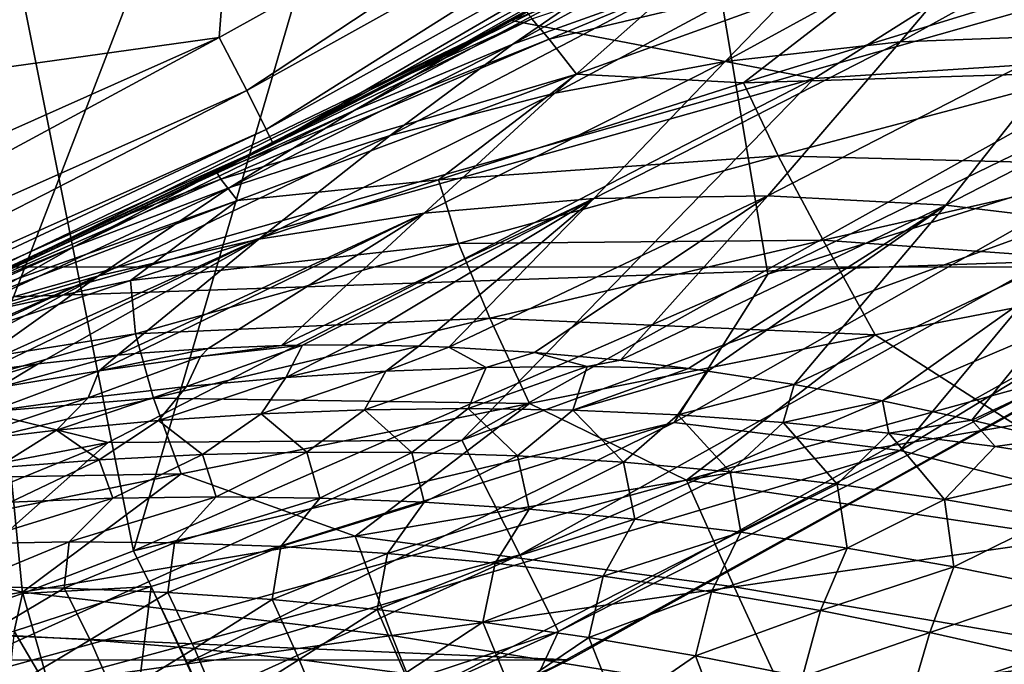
# Model space of a CAD drawing. Header units: metres. Extents: x -31 to 127, y -24 to 31.
# Tile 44 of 150: x 9.41 to 11.9, y -21.45 to -19.82. Entities that reach past the tile are written whole.
import ezdxf

# ---------------------------------------------------------------- set-up
doc = ezdxf.new("R2010")
doc.units = ezdxf.units.M
doc.layers.add('solid_12_381_041_XXX', color=7, linetype='CONTINUOUS')

msp = doc.modelspace()

# ---------------------------------------------------------------- linework, layer by layer
at = {"layer": 'solid_12_381_041_XXX'}
for points in [[(12.326182, -19.960644, 115.500305), (12.342093, -16.36874, 115.500305), (10.788997, -17.431211, 115.500305)], [(9.697616, -21.158199, 115.500305), (10.788997, -17.431211, 115.500305), (9.135918, -18.350693, 115.500305)], [(9.697616, -21.158199, 115.500305), (11.298823, -20.459482, 115.500305), (10.788997, -17.431211, 115.500305)], [(11.298823, -20.459482, 115.500305), (12.326182, -19.960644, 115.500305), (10.788997, -17.431211, 115.500305)], [(9.122144, -21.367107, 115.500305), (9.417885, -21.265951, 115.500305), (9.135918, -18.350693, 115.500305)], [(9.417885, -21.265951, 115.500305), (9.697616, -21.158199, 115.500305), (9.135918, -18.350693, 115.500305)], [(12.385183, -18.783897), (10.650816, -19.819143), (13.12001, -18.890476)], [(10.94677, -19.657524, 97.778923), (10.650816, -19.819143), (12.385183, -18.783897)], [(10.650816, -19.819143), (11.416232, -19.96595), (13.12001, -18.890476)], [(12.259711, -19.911036, -0.07612), (13.12001, -18.890476), (11.416232, -19.96595)], [(9.913651, -19.862581, 118.050301), (11.634138, -18.907068, 118.050301), (9.983535, -19.996136, 118.090416)], [(9.958625, -19.279497, 118.050301), (11.634138, -18.907068, 118.050301), (9.913651, -19.862581, 118.050301)], [(11.634138, -18.907068, 118.050301), (11.714067, -19.034103, 118.090416), (9.983535, -19.996136, 118.090416)], [(9.983535, -19.996136, 118.090416), (11.714067, -19.034103, 118.090416), (10.032644, -20.094501, 118.200302)], [(11.714067, -19.034103, 118.090416), (11.771688, -19.127737, 118.200302), (10.032644, -20.094501, 118.200302)], [(10.032644, -20.094501, 118.200302), (11.771688, -19.127737, 118.200302), (10.050595, -20.130463, 118.350304)], [(11.771688, -19.127737, 118.200302), (11.792751, -19.161968, 118.350304), (10.050595, -20.130463, 118.350304)], [(10.397959, -19.953257, 138.274445), (10.050595, -20.130463, 118.350304), (11.792751, -19.161968, 118.350304)], [(10.690471, -19.798077, 138.21785), (10.397959, -19.953257, 138.274445), (11.792751, -19.161968, 118.350304)], [(8.159722, -20.107365, 118.050301), (8.392144, -19.250244, 119.262741), (9.958625, -19.279497, 118.050301)], [(8.159722, -20.107365, 118.050301), (9.958625, -19.279497, 118.050301), (9.913651, -19.862581, 118.050301)], [(-14.277114, -19.291489, -4), (14.260582, -19.303749, -4), (-12.581081, -20.43718, -4)], [(-12.581081, -20.43718, -4), (14.260582, -19.303749, -4), (12.573285, -20.442173, -4)], [(9.394648, -20.516787, 145.265808), (13.25068, -20.384823, 145.272369), (13.596036, -19.324842, 145.380463)], [(9.803951, -19.455563, 145.37001), (9.394648, -20.516787, 145.265808), (13.596036, -19.324842, 145.380463)], [(5.522888, -20.650442, 145.257324), (9.394648, -20.516787, 145.265808), (9.803951, -19.455563, 145.37001)], [(5.98766, -19.588881, 145.356583), (5.522888, -20.650442, 145.257324), (9.803951, -19.455563, 145.37001)], [(12.391064, -19.454084, 102.833603), (11.633344, -19.873392, 103.417198), (11.935205, -19.51539, 102.359238)], [(12.088083, -19.855946, 103.862267), (11.633344, -19.873392, 103.417198), (12.391064, -19.454084, 102.833603)], [(11.229576, -19.500175, 98.441879), (10.393088, -19.955793, 98.374519), (10.94677, -19.657524, 97.778923)], [(11.229576, -19.500175, 98.441879), (10.551996, -19.874844, 99.139954), (10.393088, -19.955793, 98.374519)], [(10.949261, -19.676767, 99.67762), (10.551996, -19.874844, 99.139954), (11.229576, -19.500175, 98.441879)], [(11.355698, -19.491861, 100.21035), (10.655354, -19.878754, 100.863152), (10.949261, -19.676767, 99.67762)], [(11.067722, -19.730978, 101.371971), (10.655354, -19.878754, 100.863152), (11.355698, -19.491861, 100.21035)], [(10.703321, -19.81521, 138.648987), (11.563676, -19.526693, 139.362976), (10.746869, -19.866076, 139.085434)], [(10.746869, -19.866076, 139.085434), (11.563676, -19.526693, 139.362976), (11.661035, -19.648874, 139.778)], [(11.935205, -19.51539, 102.359238), (11.190979, -19.922867, 102.957397), (11.493972, -19.608522, 101.871323)], [(11.633344, -19.873392, 103.417198), (11.190979, -19.922867, 102.957397), (11.935205, -19.51539, 102.359238)], [(11.493972, -19.608522, 101.871323), (10.761502, -20.002451, 102.48465), (11.067722, -19.730978, 101.371971)], [(11.190979, -19.922867, 102.957397), (10.761502, -20.002451, 102.48465), (11.493972, -19.608522, 101.871323)], [(10.94677, -19.657524, 97.778923), (10.393088, -19.955793, 98.374519), (10.650816, -19.819143)], [(10.746869, -19.866076, 139.085434), (11.661035, -19.648874, 139.778), (10.816411, -19.954382, 139.518402)], [(10.816411, -19.954382, 139.518402), (11.661035, -19.648874, 139.778), (11.237998, -19.976748, 140.026703)], [(11.661035, -19.648874, 139.778), (11.997744, -19.742308, 140.238617), (11.237998, -19.976748, 140.026703)], [(10.949261, -19.676767, 99.67762), (10.254607, -20.046162, 100.347099), (10.551996, -19.874844, 99.139954)], [(10.655354, -19.878754, 100.863152), (10.254607, -20.046162, 100.347099), (10.949261, -19.676767, 99.67762)], [(11.067722, -19.730978, 101.371971), (10.345253, -20.109798, 102.000839), (10.655354, -19.878754, 100.863152)], [(10.761502, -20.002451, 102.48465), (10.345253, -20.109798, 102.000839), (11.067722, -19.730978, 101.371971)], [(11.237998, -19.976748, 140.026703), (11.997744, -19.742308, 140.238617), (12.122473, -19.950001, 140.600586)], [(10.703321, -19.81521, 138.648987), (10.397959, -19.953257, 138.274445), (10.690471, -19.798077, 138.21785)], [(10.650816, -19.819143), (8.838763, -20.690767), (11.416232, -19.96595)], [(9.233767, -20.517981, 99.567345), (8.838763, -20.690767), (10.650816, -19.819143)], [(9.822064, -20.24295, 98.970657), (9.233767, -20.517981, 99.567345), (10.650816, -19.819143)], [(10.393088, -19.955793, 98.374519), (9.822064, -20.24295, 98.970657), (10.650816, -19.819143)], [(10.703321, -19.81521, 138.648987), (9.9073, -20.201372, 138.380142), (10.397959, -19.953257, 138.274445)], [(10.703321, -19.81521, 138.648987), (10.746869, -19.866076, 139.085434), (9.9073, -20.201372, 138.380142)], [(12.088083, -19.855946, 103.862267), (11.299096, -20.26219, 104.427414), (11.633344, -19.873392, 103.417198)], [(11.748437, -20.285921, 104.844307), (11.299096, -20.26219, 104.427414), (12.088083, -19.855946, 103.862267)], [(12.554371, -19.870943, 104.291687), (11.748437, -20.285921, 104.844307), (12.088083, -19.855946, 103.862267)], [(59.841751, -19.867161, 145.14682), (1.109345, -22.166018, 145.039566), (59.851875, -20.189493, 145.038406)], [(55.96352, -19.998268, 145.153839), (1.109345, -22.166018, 145.039566), (59.841751, -19.867161, 145.14682)], [(8.118036, -20.662416, 118.050301), (9.913651, -19.862581, 118.050301), (8.174651, -20.801237, 118.090416)], [(8.159722, -20.107365, 118.050301), (9.913651, -19.862581, 118.050301), (8.118036, -20.662416, 118.050301)], [(9.913651, -19.862581, 118.050301), (9.983535, -19.996136, 118.090416), (8.174651, -20.801237, 118.090416)], [(10.551996, -19.874844, 99.139954), (9.822064, -20.24295, 98.970657), (10.393088, -19.955793, 98.374519)], [(10.551996, -19.874844, 99.139954), (9.861943, -20.225971, 99.826103), (9.822064, -20.24295, 98.970657)], [(10.254607, -20.046162, 100.347099), (9.861943, -20.225971, 99.826103), (10.551996, -19.874844, 99.139954)], [(9.918605, -20.220015, 138.826889), (9.9073, -20.201372, 138.380142), (10.746869, -19.866076, 139.085434)], [(9.918605, -20.220015, 138.826889), (10.746869, -19.866076, 139.085434), (10.816411, -19.954382, 139.518402)], [(10.655354, -19.878754, 100.863152), (9.941251, -20.241135, 101.507774), (10.254607, -20.046162, 100.347099)], [(10.345253, -20.109798, 102.000839), (9.941251, -20.241135, 101.507774), (10.655354, -19.878754, 100.863152)], [(11.633344, -19.873392, 103.417198), (10.859896, -20.269062, 103.995758), (11.190979, -19.922867, 102.957397)], [(11.299096, -20.26219, 104.427414), (10.859896, -20.269062, 103.995758), (11.633344, -19.873392, 103.417198)], [(12.207047, -20.340168, 105.246017), (11.748437, -20.285921, 104.844307), (12.554371, -19.870943, 104.291687)], [(11.190979, -19.922867, 102.957397), (10.431548, -20.3062, 103.550087), (10.761502, -20.002451, 102.48465)], [(10.859896, -20.269062, 103.995758), (10.431548, -20.3062, 103.550087), (11.190979, -19.922867, 102.957397)], [(10.526972, -20.879004, -0.07612), (12.259711, -19.911036, -0.07612), (11.416232, -19.96595)], [(12.429955, -20.187529, -0.293171), (12.259711, -19.911036, -0.07612), (10.526972, -20.879004, -0.07612)], [(10.397959, -19.953257, 138.274445), (9.9073, -20.201372, 138.380142), (10.050595, -20.130463, 118.350304)], [(9.918605, -20.220015, 138.826889), (10.816411, -19.954382, 139.518402), (9.959893, -20.273811, 139.276413)], [(9.959893, -20.273811, 139.276413), (10.816411, -19.954382, 139.518402), (10.468011, -20.22201, 139.82811)], [(10.816411, -19.954382, 139.518402), (11.237998, -19.976748, 140.026703), (10.468011, -20.22201, 139.82811)], [(11.237998, -19.976748, 140.026703), (12.122473, -19.950001, 140.600586), (11.325467, -20.161329, 140.411362)], [(11.325467, -20.161329, 140.411362), (12.122473, -19.950001, 140.600586), (12.270059, -20.185429, 140.935211)], [(12.253053, -20.158119, 115.451012), (11.632915, -20.904856, 115.365982), (13.224773, -19.938055, 115.42775)], [(15.000939, -21.749676, 115.319359), (13.224773, -19.938055, 115.42775), (11.632915, -20.904856, 115.365982)], [(8.838763, -20.690767), (9.633728, -20.88505), (11.416232, -19.96595)], [(10.526972, -20.879004, -0.07612), (11.416232, -19.96595), (9.633728, -20.88505)], [(10.468011, -20.22201, 139.82811), (11.237998, -19.976748, 140.026703), (11.325467, -20.161329, 140.411362)], [(12.253053, -20.158119, 115.451012), (12.326182, -19.960644, 115.500305), (11.298823, -20.459482, 115.500305)], [(55.96352, -19.998268, 145.153839), (52.034374, -20.130415, 145.153961), (1.109345, -22.166018, 145.039566)], [(8.174651, -20.801237, 118.090416), (9.983535, -19.996136, 118.090416), (8.214863, -20.903564, 118.200302)], [(9.983535, -19.996136, 118.090416), (10.032644, -20.094501, 118.200302), (8.214863, -20.903564, 118.200302)], [(10.761502, -20.002451, 102.48465), (10.014536, -20.371853, 103.09198), (10.345253, -20.109798, 102.000839)], [(10.431548, -20.3062, 103.550087), (10.014536, -20.371853, 103.09198), (10.761502, -20.002451, 102.48465)], [(10.254607, -20.046162, 100.347099), (9.547509, -20.391068, 101.007538), (9.861943, -20.225971, 99.826103)], [(9.941251, -20.241135, 101.507774), (9.547509, -20.391068, 101.007538), (10.254607, -20.046162, 100.347099)], [(8.214863, -20.903564, 118.200302), (10.032644, -20.094501, 118.200302), (8.229561, -20.940973, 118.350304)], [(10.032644, -20.094501, 118.200302), (10.050595, -20.130463, 118.350304), (8.229561, -20.940973, 118.350304)], [(52.034374, -20.130415, 145.153961), (48.109386, -20.262423, 145.154083), (1.109345, -22.166018, 145.039566)], [(8.960603, -20.638741, 138.618103), (8.229561, -20.940973, 118.350304), (10.050595, -20.130463, 118.350304)], [(9.083548, -20.584927, 138.584656), (8.960603, -20.638741, 138.618103), (10.050595, -20.130463, 118.350304)], [(9.693938, -20.304619, 138.429886), (9.083548, -20.584927, 138.584656), (10.050595, -20.130463, 118.350304)], [(10.345253, -20.109798, 102.000839), (9.609199, -20.46386, 102.623138), (9.941251, -20.241135, 101.507774)], [(10.014536, -20.371853, 103.09198), (9.609199, -20.46386, 102.623138), (10.345253, -20.109798, 102.000839)], [(9.9073, -20.201372, 138.380142), (9.693938, -20.304619, 138.429886), (10.050595, -20.130463, 118.350304)], [(12.253053, -20.158119, 115.451012), (11.298823, -20.459482, 115.500305), (11.062539, -20.83423, 115.408234)], [(12.253053, -20.158119, 115.451012), (11.062539, -20.83423, 115.408234), (11.632915, -20.904856, 115.365982)], [(10.468011, -20.22201, 139.82811), (11.325467, -20.161329, 140.411362), (10.518193, -20.382324, 140.234634)], [(10.518193, -20.382324, 140.234634), (11.325467, -20.161329, 140.411362), (11.43875, -20.374147, 140.774261)], [(11.325467, -20.161329, 140.411362), (12.270059, -20.185429, 140.935211), (11.43875, -20.374147, 140.774261)], [(59.851875, -20.189493, 145.038406), (1.109345, -22.166018, 145.039566), (59.859264, -20.418592, 144.783661)], [(9.918605, -20.220015, 138.826889), (9.693938, -20.304619, 138.429886), (9.9073, -20.201372, 138.380142)], [(12.429955, -20.187529, -0.293171), (10.526972, -20.879004, -0.07612), (10.673153, -21.168936, -0.293171)], [(12.429955, -20.187529, -0.293171), (10.673153, -21.168936, -0.293171), (12.543622, -20.372137, -0.618042)], [(11.106728, -21.86479, 142.158524), (59.851883, -20.189817, 142.134125), (59.859268, -20.418762, 142.388962)], [(11.106728, -21.86479, 142.158524), (11.919077, -21.778679, 142.118103), (59.851883, -20.189817, 142.134125)], [(11.43875, -20.374147, 140.774261), (12.270059, -20.185429, 140.935211), (12.434111, -20.445463, 141.236801)], [(9.918605, -20.220015, 138.826889), (9.083548, -20.584927, 138.584656), (9.693938, -20.304619, 138.429886)], [(9.918605, -20.220015, 138.826889), (9.959893, -20.273811, 139.276413), (9.083548, -20.584927, 138.584656)], [(9.861943, -20.225971, 99.826103), (9.160904, -20.55275, 100.502342), (9.233767, -20.517981, 99.567345)], [(9.547509, -20.391068, 101.007538), (9.160904, -20.55275, 100.502342), (9.861943, -20.225971, 99.826103)], [(9.861943, -20.225971, 99.826103), (9.233767, -20.517981, 99.567345), (9.822064, -20.24295, 98.970657)], [(9.690092, -20.475815, 139.640732), (10.468011, -20.22201, 139.82811), (10.518193, -20.382324, 140.234634)], [(9.959893, -20.273811, 139.276413), (10.468011, -20.22201, 139.82811), (9.690092, -20.475815, 139.640732)], [(9.941251, -20.241135, 101.507774), (9.214674, -20.578686, 102.14521), (9.547509, -20.391068, 101.007538)], [(9.609199, -20.46386, 102.623138), (9.214674, -20.578686, 102.14521), (9.941251, -20.241135, 101.507774)], [(48.109386, -20.262423, 145.154083), (44.188553, -20.394289, 145.154205), (1.109345, -22.166018, 145.039566)], [(9.094833, -20.604124, 139.048737), (9.083548, -20.584927, 138.584656), (9.959893, -20.273811, 139.276413)], [(9.094833, -20.604124, 139.048737), (9.959893, -20.273811, 139.276413), (9.690092, -20.475815, 139.640732)], [(10.859896, -20.269062, 103.995758), (10.071319, -20.640226, 104.568573), (10.431548, -20.3062, 103.550087)], [(10.124244, -20.639162, 104.622116), (10.071319, -20.640226, 104.568573), (10.859896, -20.269062, 103.995758)], [(10.244176, -20.638432, 104.742111), (10.124244, -20.639162, 104.622116), (10.859896, -20.269062, 103.995758)], [(10.418017, -20.641489, 104.912804), (10.244176, -20.638432, 104.742111), (10.859896, -20.269062, 103.995758)], [(10.493903, -20.644335, 104.98613), (10.418017, -20.641489, 104.912804), (10.859896, -20.269062, 103.995758)], [(11.299096, -20.26219, 104.427414), (10.493903, -20.644335, 104.98613), (10.859896, -20.269062, 103.995758)], [(10.709951, -20.657333, 105.190971), (10.493903, -20.644335, 104.98613), (11.299096, -20.26219, 104.427414)], [(10.926902, -20.677471, 105.391052), (10.709951, -20.657333, 105.190971), (11.299096, -20.26219, 104.427414)], [(11.748437, -20.285921, 104.844307), (10.926902, -20.677471, 105.391052), (11.299096, -20.26219, 104.427414)], [(10.431548, -20.3062, 103.550087), (9.657199, -20.664431, 104.136604), (10.014536, -20.371853, 103.09198)], [(9.701792, -20.66053, 104.184479), (9.657199, -20.664431, 104.136604), (10.431548, -20.3062, 103.550087)], [(9.886001, -20.647562, 104.378181), (9.701792, -20.66053, 104.184479), (10.431548, -20.3062, 103.550087)], [(10.071319, -20.640226, 104.568573), (9.886001, -20.647562, 104.378181), (10.431548, -20.3062, 103.550087)], [(11.098736, -20.698288, 105.545692), (10.926902, -20.677471, 105.391052), (11.748437, -20.285921, 104.844307)], [(11.14784, -20.705006, 105.589333), (11.098736, -20.698288, 105.545692), (11.748437, -20.285921, 104.844307)], [(11.365862, -20.738676, 105.779076), (11.14784, -20.705006, 105.589333), (11.748437, -20.285921, 104.844307)], [(12.207047, -20.340168, 105.246017), (11.365862, -20.738676, 105.779076), (11.748437, -20.285921, 104.844307)], [(11.58895, -20.779919, 105.968475), (11.365862, -20.738676, 105.779076), (12.207047, -20.340168, 105.246017)], [(11.813832, -20.828209, 106.154663), (11.58895, -20.779919, 105.968475), (12.207047, -20.340168, 105.246017)], [(12.674228, -20.424438, 105.6325), (11.813832, -20.828209, 106.154663), (12.207047, -20.340168, 105.246017)], [(10.014536, -20.371853, 103.09198), (9.256747, -20.715347, 103.696625), (9.609199, -20.46386, 102.623138)], [(9.323148, -20.704977, 103.771027), (9.256747, -20.715347, 103.696625), (10.014536, -20.371853, 103.09198)], [(9.456904, -20.686422, 103.919136), (9.323148, -20.704977, 103.771027), (10.014536, -20.371853, 103.09198)], [(9.657199, -20.664431, 104.136604), (9.456904, -20.686422, 103.919136), (10.014536, -20.371853, 103.09198)], [(9.690092, -20.475815, 139.640732), (10.518193, -20.382324, 140.234634), (9.702968, -20.610729, 140.068329)], [(9.702968, -20.610729, 140.068329), (10.518193, -20.382324, 140.234634), (10.597506, -20.570784, 140.624908)], [(10.518193, -20.382324, 140.234634), (11.43875, -20.374147, 140.774261), (10.597506, -20.570784, 140.624908)], [(10.597506, -20.570784, 140.624908), (11.43875, -20.374147, 140.774261), (11.570456, -20.613331, 141.108994)], [(10.673153, -21.168936, -0.293171), (10.770756, -21.362518, -0.618042), (12.543622, -20.372137, -0.618042)], [(12.543622, -20.372137, -0.618042), (10.770756, -21.362518, -0.618042), (12.497794, -20.489147, -1)], [(11.43875, -20.374147, 140.774261), (12.434111, -20.445463, 141.236801), (11.570456, -20.613331, 141.108994)], [(44.188553, -20.394289, 145.154205), (40.271873, -20.526016, 145.154312), (1.109345, -22.166018, 145.039566)], [(9.547509, -20.391068, 101.007538), (8.829226, -20.711241, 101.660141), (9.160904, -20.55275, 100.502342)], [(9.214674, -20.578686, 102.14521), (8.829226, -20.711241, 101.660141), (9.547509, -20.391068, 101.007538)], [(13.25068, -20.384823, 145.272369), (8.912523, -21.580709, 145.155258), (12.827937, -21.449024, 145.155136)], [(9.394648, -20.516787, 145.265808), (8.912523, -21.580709, 145.155258), (13.25068, -20.384823, 145.272369)], [(59.859264, -20.418592, 144.783661), (1.109345, -22.166018, 145.039566), (1.117308, -22.394527, 144.784851)], [(59.859264, -20.418592, 144.783661), (1.117308, -22.394527, 144.784851), (1.120382, -22.47504, 144.451126)], [(59.859264, -20.418592, 144.783661), (1.120382, -22.47504, 144.451126), (59.861588, -20.49943, 144.450089)], [(6.960508, -22.206192, 142.404053), (59.859268, -20.418762, 142.388962), (59.861588, -20.49943, 142.722702)], [(6.960508, -22.206192, 142.404053), (7.797689, -22.149824, 142.352554), (59.859268, -20.418762, 142.388962)], [(7.797689, -22.149824, 142.352554), (8.632456, -22.087568, 142.301193), (59.859268, -20.418762, 142.388962)], [(8.632456, -22.087568, 142.301193), (9.463235, -22.019274, 142.251022), (59.859268, -20.418762, 142.388962)], [(9.463235, -22.019274, 142.251022), (10.288458, -21.944958, 142.20311), (59.859268, -20.418762, 142.388962)], [(10.288458, -21.944958, 142.20311), (11.106728, -21.86479, 142.158524), (59.859268, -20.418762, 142.388962)], [(12.011642, -20.876047, 106.314667), (11.813832, -20.828209, 106.154663), (12.674228, -20.424438, 105.6325)], [(-12.581081, -20.43718, -4), (12.573285, -20.442173, -4), (10.797912, -21.433685, -4)], [(-12.581081, -20.43718, -4), (10.797912, -21.433685, -4), (-10.79584, -21.434721, -4)], [(10.797912, -21.433685, -4), (12.573285, -20.442173, -4), (12.497794, -20.489147, -1)], [(11.570456, -20.613331, 141.108994), (12.434111, -20.445463, 141.236801), (11.924345, -20.840033, 141.431366)], [(9.609199, -20.46386, 102.623138), (8.860137, -20.792942, 103.239883), (9.214674, -20.578686, 102.14521)], [(8.924704, -20.778553, 103.315704), (8.860137, -20.792942, 103.239883), (9.609199, -20.46386, 102.623138)], [(8.906308, -20.736427, 139.462509), (9.690092, -20.475815, 139.640732), (9.702968, -20.610729, 140.068329)], [(9.094833, -20.604124, 139.048737), (9.690092, -20.475815, 139.640732), (8.906308, -20.736427, 139.462509)], [(9.090649, -20.744646, 103.507919), (8.924704, -20.778553, 103.315704), (9.609199, -20.46386, 102.623138)], [(9.256747, -20.715347, 103.696625), (9.090649, -20.744646, 103.507919), (9.609199, -20.46386, 102.623138)], [(11.062539, -20.83423, 115.408234), (11.298823, -20.459482, 115.500305), (9.697616, -21.158199, 115.500305)], [(1.120382, -22.47504, 144.451126), (1.8965, -22.448938, 142.68895), (59.861588, -20.49943, 142.722702)], [(59.861588, -20.49943, 144.450089), (1.120382, -22.47504, 144.451126), (59.861588, -20.49943, 142.722702)], [(1.8965, -22.448938, 142.68895), (2.746388, -22.416525, 142.640869), (59.861588, -20.49943, 142.722702)], [(2.746388, -22.416525, 142.640869), (3.594143, -22.382093, 142.59761), (59.861588, -20.49943, 142.722702)], [(3.594143, -22.382093, 142.59761), (4.439395, -22.344383, 142.551941), (59.861588, -20.49943, 142.722702)], [(4.439395, -22.344383, 142.551941), (5.282129, -22.30286, 142.504181), (59.861588, -20.49943, 142.722702)], [(5.282129, -22.30286, 142.504181), (6.122326, -22.25699, 142.454758), (59.861588, -20.49943, 142.722702)], [(6.122326, -22.25699, 142.454758), (6.960508, -22.206192, 142.404053), (59.861588, -20.49943, 142.722702)], [(10.770756, -21.362518, -0.618042), (10.718762, -21.473429, -1), (12.497794, -20.489147, -1)], [(10.797912, -21.433685, -4), (12.497794, -20.489147, -1), (10.718762, -21.473429, -1)], [(40.271873, -20.526016, 145.154312), (36.359348, -20.657604, 145.154434), (1.109345, -22.166018, 145.039566)], [(9.702968, -20.610729, 140.068329), (10.597506, -20.570784, 140.624908), (9.748599, -20.773193, 140.485138)], [(9.748599, -20.773193, 140.485138), (10.597506, -20.570784, 140.624908), (10.697568, -20.7868, 140.991882)], [(10.597506, -20.570784, 140.624908), (11.570456, -20.613331, 141.108994), (10.697568, -20.7868, 140.991882)], [(8.881845, -20.844854, 139.9104), (9.702968, -20.610729, 140.068329), (9.748599, -20.773193, 140.485138)], [(8.906308, -20.736427, 139.462509), (9.702968, -20.610729, 140.068329), (8.881845, -20.844854, 139.9104)], [(10.697568, -20.7868, 140.991882), (11.570456, -20.613331, 141.108994), (11.093808, -20.980005, 141.354752)], [(11.570456, -20.613331, 141.108994), (11.924345, -20.840033, 141.431366), (11.093808, -20.980005, 141.354752)], [(9.61077, -20.704, 104.26667), (9.701792, -20.66053, 104.184479), (9.886001, -20.647562, 104.378181)], [(9.61077, -20.704, 104.26667), (9.886001, -20.647562, 104.378181), (9.86661, -20.667913, 104.444061)], [(9.831924, -20.743301, 104.71434), (10.124244, -20.639162, 104.622116), (10.082392, -20.7208, 104.884865)], [(9.86661, -20.667913, 104.444061), (10.124244, -20.639162, 104.622116), (9.831924, -20.743301, 104.71434)], [(9.86661, -20.667913, 104.444061), (10.071319, -20.640226, 104.568573), (10.124244, -20.639162, 104.622116)], [(9.86661, -20.667913, 104.444061), (9.886001, -20.647562, 104.378181), (10.071319, -20.640226, 104.568573)], [(10.082392, -20.7208, 104.884865), (10.124244, -20.639162, 104.622116), (10.244176, -20.638432, 104.742111)], [(10.082392, -20.7208, 104.884865), (10.244176, -20.638432, 104.742111), (10.418017, -20.641489, 104.912804)], [(10.082392, -20.7208, 104.884865), (10.418017, -20.641489, 104.912804), (10.334405, -20.704832, 105.053116)], [(10.334405, -20.704832, 105.053116), (10.418017, -20.641489, 104.912804), (10.493903, -20.644335, 104.98613)], [(10.334405, -20.704832, 105.053116), (10.493903, -20.644335, 104.98613), (10.587859, -20.695623, 105.219093)], [(10.587859, -20.695623, 105.219093), (10.493903, -20.644335, 104.98613), (10.709951, -20.657333, 105.190971)], [(36.359348, -20.657604, 145.154434), (32.450977, -20.789053, 145.154556), (1.109345, -22.166018, 145.039566)], [(9.356785, -20.746399, 104.086838), (9.456904, -20.686422, 103.919136), (9.657199, -20.664431, 104.136604)], [(9.356785, -20.746399, 104.086838), (9.657199, -20.664431, 104.136604), (9.61077, -20.704, 104.26667)], [(9.86661, -20.667913, 104.444061), (9.831924, -20.743301, 104.71434), (9.583105, -20.772089, 104.54155)], [(9.61077, -20.704, 104.26667), (9.86661, -20.667913, 104.444061), (9.583105, -20.772089, 104.54155)], [(9.61077, -20.704, 104.26667), (9.657199, -20.664431, 104.136604), (9.701792, -20.66053, 104.184479)], [(10.587859, -20.695623, 105.219093), (10.709951, -20.657333, 105.190971), (10.84263, -20.693275, 105.382866)], [(10.84263, -20.693275, 105.382866), (10.709951, -20.657333, 105.190971), (10.926902, -20.677471, 105.391052)], [(10.84263, -20.693275, 105.382866), (10.926902, -20.677471, 105.391052), (11.098736, -20.698288, 105.545692)], [(8.838763, -20.690767), (6.949281, -21.399672), (9.633728, -20.88505)], [(9.104774, -20.794853, 103.904564), (9.323148, -20.704977, 103.771027), (9.456904, -20.686422, 103.919136)], [(9.104774, -20.794853, 103.904564), (9.456904, -20.686422, 103.919136), (9.356785, -20.746399, 104.086838)], [(9.61077, -20.704, 104.26667), (9.583105, -20.772089, 104.54155), (9.336037, -20.806911, 104.366501)], [(9.356785, -20.746399, 104.086838), (9.61077, -20.704, 104.26667), (9.336037, -20.806911, 104.366501)], [(10.019903, -20.812494, 105.135788), (10.082392, -20.7208, 104.884865), (10.334405, -20.704832, 105.053116)], [(10.280611, -20.80217, 105.310394), (10.019903, -20.812494, 105.135788), (10.334405, -20.704832, 105.053116)], [(10.280611, -20.80217, 105.310394), (10.334405, -20.704832, 105.053116), (10.587859, -20.695623, 105.219093)], [(10.542884, -20.799089, 105.482635), (10.280611, -20.80217, 105.310394), (10.587859, -20.695623, 105.219093)], [(10.542884, -20.799089, 105.482635), (10.587859, -20.695623, 105.219093), (10.84263, -20.693275, 105.382866)], [(10.806591, -20.80336, 105.65255), (10.542884, -20.799089, 105.482635), (10.84263, -20.693275, 105.382866)], [(10.806591, -20.80336, 105.65255), (10.84263, -20.693275, 105.382866), (11.098736, -20.698288, 105.545692)], [(10.806591, -20.80336, 105.65255), (11.098736, -20.698288, 105.545692), (11.14784, -20.705006, 105.589333)], [(11.071599, -20.815081, 105.820183), (10.806591, -20.80336, 105.65255), (11.14784, -20.705006, 105.589333)], [(11.071599, -20.815081, 105.820183), (11.14784, -20.705006, 105.589333), (11.365862, -20.738676, 105.779076)], [(9.760873, -20.829834, 104.958794), (9.831924, -20.743301, 104.71434), (10.082392, -20.7208, 104.884865)], [(10.019903, -20.812494, 105.135788), (9.760873, -20.829834, 104.958794), (10.082392, -20.7208, 104.884865)], [(9.503626, -20.85391, 104.779427), (9.583105, -20.772089, 104.54155), (9.831924, -20.743301, 104.71434)], [(9.760873, -20.829834, 104.958794), (9.503626, -20.85391, 104.779427), (9.831924, -20.743301, 104.71434)], [(11.337772, -20.834312, 105.985619), (11.071599, -20.815081, 105.820183), (11.365862, -20.738676, 105.779076)], [(11.337772, -20.834312, 105.985619), (11.365862, -20.738676, 105.779076), (11.58895, -20.779919, 105.968475)], [(8.881845, -20.844854, 139.9104), (9.748599, -20.773193, 140.485138), (8.89403, -20.979795, 140.352905)], [(8.89403, -20.979795, 140.352905), (9.748599, -20.773193, 140.485138), (9.817642, -20.963915, 140.883484)], [(9.248265, -20.884438, 104.597694), (9.336037, -20.806911, 104.366501), (9.583105, -20.772089, 104.54155)], [(9.503626, -20.85391, 104.779427), (9.248265, -20.884438, 104.597694), (9.583105, -20.772089, 104.54155)], [(9.748599, -20.773193, 140.485138), (10.697568, -20.7868, 140.991882), (9.817642, -20.963915, 140.883484)], [(11.604972, -20.861086, 106.148918), (11.337772, -20.834312, 105.985619), (11.58895, -20.779919, 105.968475)], [(11.604972, -20.861086, 106.148918), (11.58895, -20.779919, 105.968475), (11.813832, -20.828209, 106.154663)], [(32.450977, -20.789053, 145.154556), (30.352451, -20.859632, 145.154617), (1.109345, -22.166018, 145.039566)], [(9.817642, -20.963915, 140.883484), (10.697568, -20.7868, 140.991882), (10.257603, -21.121252, 141.285355)], [(10.135495, -20.909208, 105.506271), (10.019903, -20.812494, 105.135788), (10.280611, -20.80217, 105.310394)], [(10.400388, -20.910322, 105.681641), (10.135495, -20.909208, 105.506271), (10.280611, -20.80217, 105.310394)], [(10.697568, -20.7868, 140.991882), (11.093808, -20.980005, 141.354752), (10.257603, -21.121252, 141.285355)], [(10.400388, -20.910322, 105.681641), (10.280611, -20.80217, 105.310394), (10.542884, -20.799089, 105.482635)], [(10.666807, -20.918892, 105.854652), (10.400388, -20.910322, 105.681641), (10.542884, -20.799089, 105.482635)], [(10.666807, -20.918892, 105.854652), (10.542884, -20.799089, 105.482635), (10.806591, -20.80336, 105.65255)], [(10.93462, -20.935015, 106.02533), (10.666807, -20.918892, 105.854652), (10.806591, -20.80336, 105.65255)], [(10.93462, -20.935015, 106.02533), (10.806591, -20.80336, 105.65255), (11.071599, -20.815081, 105.820183)], [(9.872257, -20.915426, 105.328506), (9.760873, -20.829834, 104.958794), (10.019903, -20.812494, 105.135788)], [(10.135495, -20.909208, 105.506271), (9.872257, -20.915426, 105.328506), (10.019903, -20.812494, 105.135788)], [(11.20369, -20.95875, 106.193733), (10.93462, -20.935015, 106.02533), (11.071599, -20.815081, 105.820183)], [(11.20369, -20.95875, 106.193733), (11.071599, -20.815081, 105.820183), (11.337772, -20.834312, 105.985619)], [(11.873061, -20.895428, 106.310158), (11.604972, -20.861086, 106.148918), (11.813832, -20.828209, 106.154663)], [(11.873061, -20.895428, 106.310158), (11.813832, -20.828209, 106.154663), (12.011642, -20.876047, 106.314667)], [(9.351171, -20.948845, 104.965813), (9.248265, -20.884438, 104.597694), (9.503626, -20.85391, 104.779427)], [(9.610782, -20.928736, 105.148346), (9.351171, -20.948845, 104.965813), (9.503626, -20.85391, 104.779427)], [(9.610782, -20.928736, 105.148346), (9.503626, -20.85391, 104.779427), (9.760873, -20.829834, 104.958794)], [(9.872257, -20.915426, 105.328506), (9.610782, -20.928736, 105.148346), (9.760873, -20.829834, 104.958794)], [(11.062539, -20.83423, 115.408234), (9.697616, -21.158199, 115.500305), (9.741963, -21.248314, 115.450317)], [(11.062539, -20.83423, 115.408234), (9.741963, -21.248314, 115.450317), (9.833312, -21.441343, 115.371391)], [(11.062539, -20.83423, 115.408234), (9.833312, -21.441343, 115.371391), (11.632915, -20.904856, 115.365982)], [(11.093808, -20.980005, 141.354752), (11.924345, -20.840033, 141.431366), (12.073574, -21.125448, 141.688492)], [(11.473871, -20.990108, 106.359924), (11.20369, -20.95875, 106.193733), (11.337772, -20.834312, 105.985619)], [(11.473871, -20.990108, 106.359924), (11.337772, -20.834312, 105.985619), (11.604972, -20.861086, 106.148918)], [(30.352451, -20.859632, 145.154617), (28.531822, -20.920864, 145.154663), (1.109345, -22.166018, 145.039566)], [(8.718385, -21.696535, -0.07612), (10.526972, -20.879004, -0.07612), (9.633728, -20.88505)], [(10.673153, -21.168936, -0.293171), (10.526972, -20.879004, -0.07612), (8.718385, -21.696535, -0.07612)], [(11.745024, -21.029106, 106.523956), (11.473871, -20.990108, 106.359924), (11.604972, -20.861086, 106.148918)], [(11.745024, -21.029106, 106.523956), (11.604972, -20.861086, 106.148918), (11.873061, -20.895428, 106.310158)], [(12.14192, -20.937321, 106.469452), (11.873061, -20.895428, 106.310158), (12.011642, -20.876047, 106.314667)], [(6.949281, -21.399672), (7.772167, -21.646294), (9.633728, -20.88505)], [(8.718385, -21.696535, -0.07612), (9.633728, -20.88505), (7.772167, -21.646294)], [(11.745024, -21.029106, 106.523956), (11.873061, -20.895428, 106.310158), (12.14192, -20.937321, 106.469452)], [(28.531822, -20.920864, 145.154663), (24.599518, -21.053118, 145.154785), (1.109345, -22.166018, 145.039566)], [(9.387213, -21.036058, 105.286781), (9.351171, -20.948845, 104.965813), (9.610782, -20.928736, 105.148346)], [(9.645727, -21.025532, 105.467056), (9.387213, -21.036058, 105.286781), (9.610782, -20.928736, 105.148346)], [(9.645727, -21.025532, 105.467056), (9.610782, -20.928736, 105.148346), (9.872257, -20.915426, 105.328506)], [(9.906041, -21.021816, 105.645012), (9.645727, -21.025532, 105.467056), (9.872257, -20.915426, 105.328506)], [(11.632915, -20.904856, 115.365982), (9.833312, -21.441343, 115.371391), (9.9723, -21.745863, 115.314758)], [(9.906041, -21.021816, 105.645012), (9.872257, -20.915426, 105.328506), (10.135495, -20.909208, 105.506271)], [(10.168059, -21.025179, 105.820625), (9.906041, -21.021816, 105.645012), (10.135495, -20.909208, 105.506271)], [(15.000939, -21.749676, 115.319359), (11.632915, -20.904856, 115.365982), (9.9723, -21.745863, 115.314758)], [(10.168059, -21.025179, 105.820625), (10.135495, -20.909208, 105.506271), (10.400388, -20.910322, 105.681641)], [(10.431668, -21.035767, 105.993896), (10.168059, -21.025179, 105.820625), (10.400388, -20.910322, 105.681641)], [(10.431668, -21.035767, 105.993896), (10.400388, -20.910322, 105.681641), (10.666807, -20.918892, 105.854652)], [(10.696743, -21.053675, 106.164864), (10.431668, -21.035767, 105.993896), (10.666807, -20.918892, 105.854652)], [(10.696743, -21.053675, 106.164864), (10.666807, -20.918892, 105.854652), (10.93462, -20.935015, 106.02533)], [(10.963155, -21.078976, 106.333534), (10.696743, -21.053675, 106.164864), (10.93462, -20.935015, 106.02533)], [(10.963155, -21.078976, 106.333534), (10.93462, -20.935015, 106.02533), (11.20369, -20.95875, 106.193733)], [(12.017017, -21.075727, 106.68589), (11.745024, -21.029106, 106.523956), (12.14192, -20.937321, 106.469452)], [(8.89403, -20.979795, 140.352905), (9.817642, -20.963915, 140.883484), (8.93259, -21.143259, 140.781815)], [(8.93259, -21.143259, 140.781815), (9.817642, -20.963915, 140.883484), (9.417201, -21.262716, 141.221664)], [(9.817642, -20.963915, 140.883484), (10.257603, -21.121252, 141.285355), (9.417201, -21.262716, 141.221664)], [(11.230763, -21.111671, 106.499954), (10.963155, -21.078976, 106.333534), (11.20369, -20.95875, 106.193733)], [(11.230763, -21.111671, 106.499954), (11.20369, -20.95875, 106.193733), (11.473871, -20.990108, 106.359924)], [(10.257603, -21.121252, 141.285355), (11.093808, -20.980005, 141.354752), (11.213787, -21.249552, 141.649063)], [(11.093808, -20.980005, 141.354752), (12.073574, -21.125448, 141.688492), (11.213787, -21.249552, 141.649063)], [(11.499427, -21.151762, 106.664162), (11.230763, -21.111671, 106.499954), (11.473871, -20.990108, 106.359924)], [(11.499427, -21.151762, 106.664162), (11.473871, -20.990108, 106.359924), (11.745024, -21.029106, 106.523956)], [(9.271111, -21.140711, 105.498993), (9.387213, -21.036058, 105.286781), (9.645727, -21.025532, 105.467056)], [(9.535423, -21.136, 105.683525), (9.271111, -21.140711, 105.498993), (9.645727, -21.025532, 105.467056)], [(9.535423, -21.136, 105.683525), (9.645727, -21.025532, 105.467056), (9.906041, -21.021816, 105.645012)], [(9.801629, -21.13835, 105.865631), (9.535423, -21.136, 105.683525), (9.906041, -21.021816, 105.645012)], [(9.801629, -21.13835, 105.865631), (9.906041, -21.021816, 105.645012), (10.168059, -21.025179, 105.820625)], [(10.069632, -21.148035, 106.04528), (9.801629, -21.13835, 105.865631), (10.168059, -21.025179, 105.820625)], [(10.069632, -21.148035, 106.04528), (10.168059, -21.025179, 105.820625), (10.431668, -21.035767, 105.993896)], [(24.599518, -21.053118, 145.154785), (20.671434, -21.185228, 145.154907), (1.109345, -22.166018, 145.039566)], [(10.33931, -21.16519, 106.222458), (10.069632, -21.148035, 106.04528), (10.431668, -21.035767, 105.993896)], [(10.33931, -21.16519, 106.222458), (10.431668, -21.035767, 105.993896), (10.696743, -21.053675, 106.164864)], [(11.769011, -21.199217, 106.826187), (11.499427, -21.151762, 106.664162), (11.745024, -21.029106, 106.523956)], [(11.769011, -21.199217, 106.826187), (11.745024, -21.029106, 106.523956), (12.017017, -21.075727, 106.68589)], [(10.610533, -21.189903, 106.397171), (10.33931, -21.16519, 106.222458), (10.696743, -21.053675, 106.164864)], [(10.610533, -21.189903, 106.397171), (10.696743, -21.053675, 106.164864), (10.963155, -21.078976, 106.333534)], [(12.039389, -21.253975, 106.986061), (11.769011, -21.199217, 106.826187), (12.017017, -21.075727, 106.68589)], [(10.883162, -21.222223, 106.569435), (10.610533, -21.189903, 106.397171), (10.963155, -21.078976, 106.333534)], [(10.883162, -21.222223, 106.569435), (10.963155, -21.078976, 106.333534), (11.230763, -21.111671, 106.499954)], [(9.417201, -21.262716, 141.221664), (10.257603, -21.121252, 141.285355), (10.349504, -21.372217, 141.616241)], [(10.257603, -21.121252, 141.285355), (11.213787, -21.249552, 141.649063), (10.349504, -21.372217, 141.616241)], [(11.157043, -21.262133, 106.739265), (10.883162, -21.222223, 106.569435), (11.230763, -21.111671, 106.499954)], [(11.157043, -21.262133, 106.739265), (11.230763, -21.111671, 106.499954), (11.499427, -21.151762, 106.664162)], [(11.213787, -21.249552, 141.649063), (12.073574, -21.125448, 141.688492), (12.230498, -21.422575, 141.909653)], [(8.93259, -21.143259, 140.781815), (9.417201, -21.262716, 141.221664), (8.573932, -21.403666, 141.16217)], [(9.262554, -21.248611, 105.783691), (9.271111, -21.140711, 105.498993), (9.535423, -21.136, 105.683525)], [(9.522607, -21.252666, 105.963608), (9.262554, -21.248611, 105.783691), (9.535423, -21.136, 105.683525)], [(9.522607, -21.252666, 105.963608), (9.535423, -21.136, 105.683525), (9.801629, -21.13835, 105.865631)], [(9.784453, -21.263535, 106.141151), (9.522607, -21.252666, 105.963608), (9.801629, -21.13835, 105.865631)], [(9.784453, -21.263535, 106.141151), (9.801629, -21.13835, 105.865631), (10.069632, -21.148035, 106.04528)], [(10.047998, -21.281406, 106.316277), (9.784453, -21.263535, 106.141151), (10.069632, -21.148035, 106.04528)], [(10.047998, -21.281406, 106.316277), (10.069632, -21.148035, 106.04528), (10.33931, -21.16519, 106.222458)], [(11.432023, -21.309601, 106.906685), (11.157043, -21.262133, 106.739265), (11.499427, -21.151762, 106.664162)], [(11.432023, -21.309601, 106.906685), (11.499427, -21.151762, 106.664162), (11.769011, -21.199217, 106.826187)], [(10.673153, -21.168936, -0.293171), (8.718385, -21.696535, -0.07612), (8.839452, -21.997822, -0.293171)], [(10.673153, -21.168936, -0.293171), (8.839452, -21.997822, -0.293171), (10.770756, -21.362518, -0.618042)], [(9.741963, -21.248314, 115.450317), (9.697616, -21.158199, 115.500305), (9.417885, -21.265951, 115.500305)], [(10.31312, -21.306356, 106.488968), (10.047998, -21.281406, 106.316277), (10.33931, -21.16519, 106.222458)], [(10.31312, -21.306356, 106.488968), (10.33931, -21.16519, 106.222458), (10.610533, -21.189903, 106.397171)], [(20.671434, -21.185228, 145.154907), (16.747574, -21.317198, 145.155014), (1.109345, -22.166018, 145.039566)], [(10.579694, -21.338446, 106.659225), (10.31312, -21.306356, 106.488968), (10.610533, -21.189903, 106.397171)], [(10.579694, -21.338446, 106.659225), (10.610533, -21.189903, 106.397171), (10.883162, -21.222223, 106.569435)], [(11.707954, -21.364519, 107.071701), (11.432023, -21.309601, 106.906685), (11.769011, -21.199217, 106.826187)], [(11.707954, -21.364519, 107.071701), (11.769011, -21.199217, 106.826187), (12.039389, -21.253975, 106.986061)], [(10.847582, -21.377657, 106.827026), (10.579694, -21.338446, 106.659225), (10.883162, -21.222223, 106.569435)], [(10.847582, -21.377657, 106.827026), (10.883162, -21.222223, 106.569435), (11.157043, -21.262133, 106.739265)], [(9.326523, -21.36902, 106.116951), (9.262554, -21.248611, 105.783691), (9.522607, -21.252666, 105.963608)], [(9.396474, -21.361645, 115.45607), (9.741963, -21.248314, 115.450317), (9.417885, -21.265951, 115.500305)], [(9.671358, -21.829422, 115.308876), (9.741963, -21.248314, 115.450317), (9.396474, -21.361645, 115.45607)], [(9.671358, -21.829422, 115.308876), (9.9723, -21.745863, 115.314758), (9.741963, -21.248314, 115.450317)], [(9.833312, -21.441343, 115.371391), (9.741963, -21.248314, 115.450317), (9.9723, -21.745863, 115.314758)], [(10.349504, -21.372217, 141.616241), (11.213787, -21.249552, 141.649063), (11.34476, -21.533253, 141.910431)], [(11.213787, -21.249552, 141.649063), (12.230498, -21.422575, 141.909653), (11.34476, -21.533253, 141.910431)], [(8.573932, -21.403666, 141.16217), (9.417201, -21.262716, 141.221664), (9.4821, -21.492624, 141.588486)], [(9.396474, -21.361645, 115.45607), (9.417885, -21.265951, 115.500305), (9.122144, -21.367107, 115.500305)], [(9.588055, -21.383661, 106.294754), (9.326523, -21.36902, 106.116951), (9.522607, -21.252666, 105.963608)], [(9.417201, -21.262716, 141.221664), (10.349504, -21.372217, 141.616241), (9.4821, -21.492624, 141.588486)], [(9.588055, -21.383661, 106.294754), (9.522607, -21.252666, 105.963608), (9.784453, -21.263535, 106.141151)], [(9.851315, -21.405102, 106.470078), (9.588055, -21.383661, 106.294754), (9.784453, -21.263535, 106.141151)], [(9.851315, -21.405102, 106.470078), (9.784453, -21.263535, 106.141151), (10.047998, -21.281406, 106.316277)], [(11.116634, -21.423933, 106.992371), (10.847582, -21.377657, 106.827026), (11.157043, -21.262133, 106.739265)], [(11.116634, -21.423933, 106.992371), (11.157043, -21.262133, 106.739265), (11.432023, -21.309601, 106.906685)], [(11.984694, -21.426739, 107.234322), (11.707954, -21.364519, 107.071701), (12.039389, -21.253975, 106.986061)], [(10.116186, -21.433403, 106.642899), (9.851315, -21.405102, 106.470078), (10.047998, -21.281406, 106.316277)], [(10.116186, -21.433403, 106.642899), (10.047998, -21.281406, 106.316277), (10.31312, -21.306356, 106.488968)], [(16.747574, -21.317198, 145.155014), (12.827937, -21.449024, 145.155136), (1.109345, -22.166018, 145.039566)], [(10.382545, -21.468596, 106.813179), (10.116186, -21.433403, 106.642899), (10.31312, -21.306356, 106.488968)], [(10.382545, -21.468596, 106.813179), (10.31312, -21.306356, 106.488968), (10.579694, -21.338446, 106.659225)], [(11.386702, -21.477179, 107.155251), (11.116634, -21.423933, 106.992371), (11.432023, -21.309601, 106.906685)], [(11.386702, -21.477179, 107.155251), (11.432023, -21.309601, 106.906685), (11.707954, -21.364519, 107.071701)], [(10.650252, -21.510641, 106.980904), (10.382545, -21.468596, 106.813179), (10.579694, -21.338446, 106.659225)], [(10.650252, -21.510641, 106.980904), (10.579694, -21.338446, 106.659225), (10.847582, -21.377657, 106.827026)], [(8.839452, -21.997822, -0.293171), (8.920285, -22.198984, -0.618042), (10.770756, -21.362518, -0.618042)], [(10.770756, -21.362518, -0.618042), (8.920285, -22.198984, -0.618042), (10.718762, -21.473429, -1)], [(9.388701, -21.503262, 106.446861), (9.326523, -21.36902, 106.116951), (9.588055, -21.383661, 106.294754)], [(9.340762, -21.898077, 115.300896), (9.671358, -21.829422, 115.308876), (9.396474, -21.361645, 115.45607)], [(9.4821, -21.492624, 141.588486), (10.349504, -21.372217, 141.616241), (10.456042, -21.639393, 141.917252)], [(10.349504, -21.372217, 141.616241), (11.34476, -21.533253, 141.910431), (10.456042, -21.639393, 141.917252)], [(11.657637, -21.537182, 107.315674), (11.386702, -21.477179, 107.155251), (11.707954, -21.364519, 107.071701)], [(11.657637, -21.537182, 107.315674), (11.707954, -21.364519, 107.071701), (11.984694, -21.426739, 107.234322)], [(9.651737, -21.528074, 106.622078), (9.388701, -21.503262, 106.446861), (9.588055, -21.383661, 106.294754)], [(9.651737, -21.528074, 106.622078), (9.588055, -21.383661, 106.294754), (9.851315, -21.405102, 106.470078)], [(10.919155, -21.559418, 107.146034), (10.650252, -21.510641, 106.980904), (10.847582, -21.377657, 106.827026)], [(10.919155, -21.559418, 107.146034), (10.847582, -21.377657, 106.827026), (11.116634, -21.423933, 106.992371)], [(8.573932, -21.403666, 141.16217), (9.4821, -21.492624, 141.588486), (8.612805, -21.610254, 141.564301)], [(9.916406, -21.55945, 106.794708), (9.651737, -21.528074, 106.622078), (9.851315, -21.405102, 106.470078)], [(9.916406, -21.55945, 106.794708), (9.851315, -21.405102, 106.470078), (10.116186, -21.433403, 106.642899)], [(11.189096, -21.614782, 107.308548), (10.919155, -21.559418, 107.146034), (11.116634, -21.423933, 106.992371)], [(11.189096, -21.614782, 107.308548), (11.116634, -21.423933, 106.992371), (11.386702, -21.477179, 107.155251)], [(11.34476, -21.533253, 141.910431), (12.230498, -21.422575, 141.909653), (11.919077, -21.778679, 142.118103)], [(-10.79584, -21.434721, -4), (10.797912, -21.433685, -4), (8.94715, -22.269287, -4)], [(8.94715, -22.269287, -4), (10.797912, -21.433685, -4), (10.718762, -21.473429, -1)], [(10.182581, -21.597368, 106.964706), (9.916406, -21.55945, 106.794708), (10.116186, -21.433403, 106.642899)], [(10.182581, -21.597368, 106.964706), (10.116186, -21.433403, 106.642899), (10.382545, -21.468596, 106.813179)], [(11.929293, -21.603693, 107.473625), (11.657637, -21.537182, 107.315674), (11.984694, -21.426739, 107.234322)]]:
    msp.add_3dface(points, dxfattribs=at)

doc.saveas('drawing.dxf')
